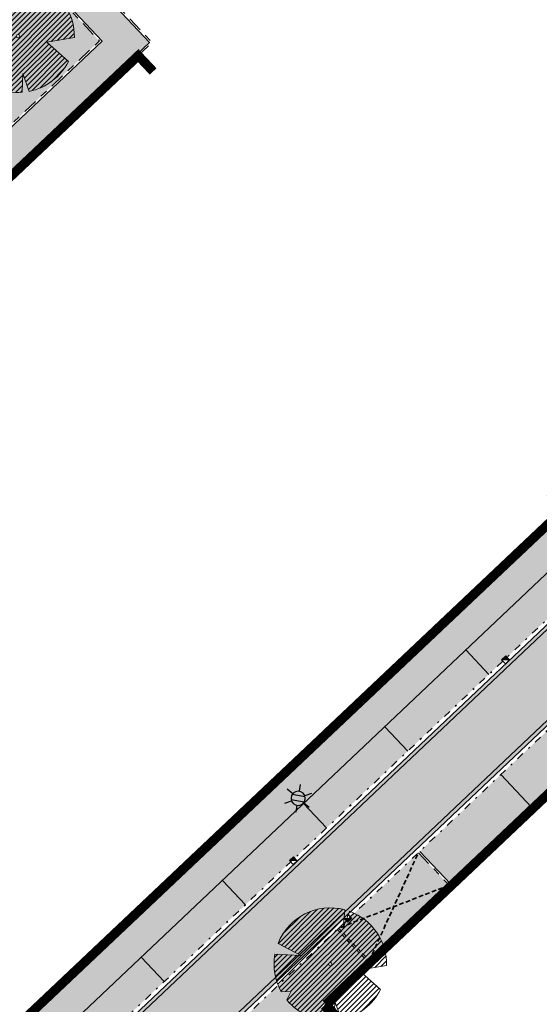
# Model space of a CAD drawing. Header units: metres. Extents: x 104013 to 104665, y 427946 to 428479.
# Tile 99 of 195: x 104315 to 104343, y 428149 to 428202. Entities that reach past the tile are written whole.
import ezdxf
from ezdxf.enums import TextEntityAlignment as Align

# ---------------------------------------------------------------- set-up
doc = ezdxf.new("R2010")
doc.units = ezdxf.units.M
for name, pattern in [('DASHED2', [0.375, 0.25, -0.125]), ('VH-GELEIDEBAND', [6, 2, -2, 0, -2]), ('VH-OPSLUITBAND', [10, 4, -2, 2, -2])]:
    doc.linetypes.add(name, pattern=pattern)
for name, color, linetype, true_color in [('_ERFTOEGANGSWEG', 2, 'Continuous', 0xffff00), ('N-WE-VH-VERHARDING-AP_GROEN1', 7, 'Continuous', 0xdbffb8), ('N-WE-VH-VERHARDING-AP_PARKEERPLAATS', 7, 'Continuous', 0x889692), ('N-WE-VH-VERHARDING-AP_RIJBAAN-ELEMENT', 7, 'Continuous', 0x7f4f3f), ('N-WE-VH-VERHARDING-AP_VOETPAD', 7, 'Continuous', 0xdbdbdb)]:
    doc.layers.add(name, color=color, linetype=linetype, true_color=true_color)
doc.layers.add('_HOGE HAAG', color=96, linetype='Continuous')
doc.layers.add('_LAGE HAAG', color=90, linetype='Continuous')
for name, color, linetype, lineweight in [('N-WE-GR-BEPLANTING_CULTUUR-V (Vaste planten gereserveerde parkeerplaatsen)', 132, 'Continuous', 18), ("N-WE-GR-BOOM-S (Gleditsia triacanthos 'Sunburst')", 203, 'Continuous', 0), ('N-WE-GR-BOOM-S (Quercus phellos_Willow oak)', 117, 'Continuous', 0), ('N-WE-IE-MEUBILAIR_WEGMEUBILAIR_LICHTMAST-S', 7, 'Continuous', 25), ('N-WE-RI-HWA_KOLK_TROTTOIRKOLK-S', 150, 'Continuous', 25), ('N-WE-VH-GOOT-G', 170, 'Continuous', 35), ('N-WE-VH-KANTOPSLUITING_GELEIDEBAND-G', 20, 'VH-GELEIDEBAND', 35), ('N-WE-VH-KANTOPSLUITING_OPSLUITBAND-G', 150, 'VH-OPSLUITBAND', 35), ('N-WE-VH-VERHARDING-G', 7, 'Continuous', 35), ('N-WE-VH-VERHARDING-G (TOEKOMSTIG)', 30, 'DASHED2', 35)]:
    doc.layers.add(name, color=color, linetype=linetype, lineweight=lineweight)
doc.layers.add('N-WE-GR-GRAS_KRUIDENRIJK-V', color=7, linetype='Continuous', lineweight=18, true_color=0xa5cd98)
doc.layers.add('PERGOLA', color=7, linetype='Continuous', lineweight=0, true_color=0x9e5c29)
doc.styles.add('NLCS-ISO', font='NLCS-ISO.ttf')

# ---------------------------------------------------------------- blocks, each defined once
blk = doc.blocks.new('Trottoirkolk')
h = blk.add_hatch(color=256)
h.paths.add_polyline_path([(-0.021, 0.181), (0.004, 0.189), (0.211, 0.024), (0.024, -0.211)])
h.paths.add_polyline_path([(-0.024, 0.211), (0.004, 0.189), (-0.021, 0.181)])
blk.add_lwpolyline([(0.024, -0.211), (-0.211, -0.024), (-0.024, 0.211), (0.211, 0.024)], close=True)
blk.add_lwpolyline([(0.024, -0.211), (-0.024, 0.211)])
blk = doc.blocks.new('SGR-BOOM_08')
h = blk.add_hatch()
h.set_pattern_fill('ANSI31', color=256, scale=0.1)
h.paths.add_polyline_path([(1.73, 4.728), (1.139, 3.207), (1.287, 4.867, 0.379438), (-4.678, 1.862), (-2.63, 0.785), (-4.954, 0.896, 0.174893), (-4.385, -2.474), (-3.502, -2.418), (-3.898, -3.187, 0.243959), (0.361, -5.022), (0.419, -3.33), (0.992, -4.936, 0.230155), (4.494, -2.27), (2.563, -0.55), (5.033, -0.13, 0.321944)])
h.paths.add_polyline_path([(0.15, 0, -1), (-0.15, 0, -1)], flags=16)
at = {"ltscale": 20, "flags": 128}
for points in [[(1.287, 4.867), (1.139, 3.207), (1.73, 4.728)], [(-4.954, 0.896), (-2.63, 0.785), (-4.678, 1.862)], [(5.033, -0.13), (2.563, -0.55), (4.494, -2.27)], [(-3.898, -3.187), (-3.502, -2.418), (-4.385, -2.474)], [(0.992, -4.936), (0.419, -3.33), (0.361, -5.022)]]:
    blk.add_lwpolyline(points, dxfattribs=at)
blk.add_lwpolyline([(5.033, -0.13, 0.321944), (1.73, 4.728, 0.321944)], format="xyb", dxfattribs=at)
blk.add_circle((0, 0), 0.15)
at = {"ltscale": 20}
for start, end in [(75.18441, 158.29895), (169.74905, 209.43023), (281.36007, 333.20465), (219.26669, 274.10684)]:
    blk.add_arc((0, 0), 5.035, start, end, dxfattribs=at)
blk = doc.blocks.new('N-SIE-WEG_LICHTMAST-SO')
h = blk.add_hatch(color=256)
h.paths.add_polyline_path([(1.16, 0.5, 0.658505), (-1.16, 0.5)])
h.paths.add_polyline_path([(-1.16, -0.5, 0.658505), (1.16, -0.5)])
at = {"flags": 128}
for points in [[(0, 1.27), (0, 2.53)], [(-2.19, 1.27), (-1.1, 0.63)], [(-1.16, 0.5), (1.16, 0.5)], [(1.1, 0.63), (2.19, 1.27)], [(-2.19, -1.27), (-1.1, -0.63)], [(-1.16, -0.5), (1.16, -0.5)], [(0, -1.27), (0, -2.53)], [(2.19, -1.27), (1.1, -0.63)]]:
    blk.add_lwpolyline(points, dxfattribs=at)
at = {"ltscale": 0.5}
blk.add_circle((0, 0), 1.27, dxfattribs=at)
at = {"style": 'NLCS-ISO'}
blk.add_attdef('TYPE', text='', height=1.8, dxfattribs=at).set_placement((0, 2.53), align=Align.BOTTOM_CENTER)

msp = doc.modelspace()

# ---------------------------------------------------------------- hatches: boundary and pattern name
at = {"layer": '_ERFTOEGANGSWEG'}
h = msp.add_hatch(color=256, dxfattribs=at)
h.dxf.hatch_style = 1
edge = h.paths.add_edge_path()
edge.add_line((104379.226, 428197.741), (104379.953, 428198.428))
edge.add_line((104379.953, 428198.428), (104382.9, 428201.216))
edge.add_arc((104384.961, 428199.036), 3, 48.4032, 133.4034, ccw=False)
edge.add_line((104386.953, 428201.28), (104377.377, 428209.882))
edge.add_arc((104373.116, 428205.658), 6, -46.5979, 44.748, ccw=False)
edge.add_line((104377.239, 428201.298), (104376.512, 428200.611))
edge.add_line((104376.512, 428200.611), (104258.297, 428088.807))
edge.add_line((104258.297, 428088.807), (104257.57, 428088.12))
edge.add_line((104257.57, 428088.12), (104260.284, 428085.25))
edge.add_line((104260.284, 428085.25), (104261.011, 428085.937))
edge.add_line((104261.011, 428085.937), (104379.226, 428197.741))
at = {"layer": 'N-WE-GR-BEPLANTING_CULTUUR-V (Vaste planten gereserveerde parkeerplaatsen)'}
h = msp.add_hatch(color=256, dxfattribs=at)
h.dxf.hatch_style = 1
h.paths.add_polyline_path([(104338.34, 428155.494), (104336.691, 428157.237), (104332.331, 428153.115), (104333.98, 428151.371)])
at = {"layer": 'N-WE-GR-GRAS_KRUIDENRIJK-V'}
h = msp.add_hatch(color=256, dxfattribs=at)
h.dxf.hatch_style = 1
h.paths.add_polyline_path([(104319.612, 428141.085), (104321.605, 428138.978), (104331.839, 428148.657), (104331.512, 428149.036), (104333.98, 428151.371), (104332.331, 428153.115)])
at = {"layer": 'N-WE-VH-VERHARDING-AP_GROEN1'}
h = msp.add_hatch(color=256, dxfattribs=at)
h.dxf.hatch_style = 1
h.paths.add_polyline_path([(104349.584, 428233.722), (104348.643, 428234.823), (104347.923, 428235.361), (104347.077, 428235.658), (104344.89, 428235.734), (104342.065, 428235.889), (104339.469, 428236.178), (104337.602, 428236.571), (104335.351, 428237.256), (104332.626, 428238.475), (104331.108, 428239.334), (104329.032, 428237.526), (104328.381, 428236.389), (104329.146, 428235.706), (104336.601, 428227.855), (104336.843, 428227.42), (104337.151, 428226.478), (104336.889, 428225.488), (104330.29, 428219.091), (104322.767, 428211.931), (104316.496, 428205.842), (104308.658, 428197.881), (104304.735, 428193.739), (104300.046, 428188.645), (104292.98, 428180.448), (104287.232, 428173.852), (104285.179, 428171.361), (104274.691, 428161.4), (104275.379, 428160.675), (104277.028, 428158.793), (104283.836, 428165.259), (104288.812, 428169.984), (104287.944, 428170.897), (104319.559, 428200.806), (104317.482, 428203.002)])
at = {"layer": 'N-WE-VH-VERHARDING-AP_PARKEERPLAATS'}
h = msp.add_hatch(color=256, dxfattribs=at)
h.dxf.hatch_style = 1
h.paths.add_polyline_path([(104339.244, 428168.117), (104340.48, 428166.809), (104344.84, 428170.932), (104343.603, 428172.24)])
h = msp.add_hatch(color=256, dxfattribs=at)
h.dxf.hatch_style = 1
h.paths.add_polyline_path([(104334.884, 428163.994), (104336.121, 428162.686), (104340.48, 428166.809), (104339.244, 428168.117)])
h = msp.add_hatch(color=256, dxfattribs=at)
h.dxf.hatch_style = 1
h.paths.add_polyline_path([(104347.131, 428163.808), (104345.482, 428165.552), (104341.122, 428161.429), (104342.771, 428159.685)])
h = msp.add_hatch(color=256, dxfattribs=at)
h.dxf.hatch_style = 1
h.paths.add_polyline_path([(104330.525, 428159.871), (104331.762, 428158.563), (104336.121, 428162.686), (104334.884, 428163.994)])
h = msp.add_hatch(color=256, dxfattribs=at)
h.dxf.hatch_style = 1
h.paths.add_polyline_path([(104342.771, 428159.685), (104341.122, 428161.429), (104336.763, 428157.306), (104338.412, 428155.562)])
h = msp.add_hatch(color=256, dxfattribs=at)
h.dxf.hatch_style = 1
h.paths.add_polyline_path([(104331.762, 428158.563), (104330.525, 428159.871), (104326.166, 428155.748), (104327.403, 428154.441)])
h = msp.add_hatch(color=256, dxfattribs=at)
h.dxf.hatch_style = 1
h.paths.add_polyline_path([(104321.807, 428151.626), (104323.044, 428150.318), (104327.403, 428154.441), (104326.166, 428155.748)])
h = msp.add_hatch(color=256, dxfattribs=at)
h.dxf.hatch_style = 1
h.paths.add_polyline_path([(104323.044, 428150.318), (104321.807, 428151.626), (104317.448, 428147.503), (104318.684, 428146.195)])
at = {"layer": 'N-WE-VH-VERHARDING-AP_RIJBAAN-ELEMENT'}
h = msp.add_hatch(color=256, dxfattribs=at)
h.dxf.hatch_style = 1
h.paths.add_polyline_path([(104379.226, 428197.741), (104379.953, 428198.429), (104377.239, 428201.298), (104376.512, 428200.611), (104258.297, 428088.807), (104257.57, 428088.12), (104260.285, 428085.25), (104261.011, 428085.938)])
at = {"layer": 'N-WE-VH-VERHARDING-AP_VOETPAD'}
h = msp.add_hatch(color=256, dxfattribs=at)
edge = h.paths.add_edge_path()
edge.add_line((104322.245, 428200.732), (104320.16, 428202.935))
edge.add_line((104320.16, 428202.935), (104350.742, 428232.2))
edge.add_line((104350.742, 428232.2), (104353.477, 428229.075))
edge.add_arc((105113.716, 429019.945), 1097.013, 226.131292, 226.764242)
edge.add_line((104362.26, 428220.725), (104363.849, 428222.114))
edge.add_arc((105113.304, 429019.508), 1094.313, 226.279104, 226.775106, ccw=False)
edge.add_arc((104364.033, 428235.995), 10.2, 204.5982, 226.2078, ccw=False)
edge.add_line((104354.758, 428231.749), (104352.598, 428236.468))
edge.add_line((104352.598, 428236.468), (104351.074, 428235.009))
edge.add_line((104351.074, 428235.009), (104317.623, 428202.998))
edge.add_line((104317.623, 428202.998), (104319.7, 428200.802))
edge.add_line((104319.7, 428200.802), (104289.72, 428172.439))
edge.add_line((104289.72, 428172.439), (104290.96, 428171.134))
edge.add_line((104290.96, 428171.134), (104322.245, 428200.732))
h = msp.add_hatch(color=256, dxfattribs=at)
edge = h.paths.add_edge_path()
edge.add_line((104310.122, 428140.574), (104378.78, 428205.509))
edge.add_arc((105113.722, 429019.951), 1097.022, 227.937315, 227.946481)
edge.add_arc((104373.116, 428205.658), 5.8, 357.3639, 407.6915)
edge.add_arc((105039.517, 428940.347), 986.097, 226.749052, 227.790937, ccw=False)
edge.add_line((104363.849, 428222.114), (104362.26, 428220.725))
edge.add_arc((105100.828, 429006.457), 1078.358, 226.772244, 227.869702)
edge.add_line((104377.445, 428206.724), (104314.077, 428146.792))
edge.add_line((104314.077, 428146.792), (104289.72, 428172.439))
edge.add_line((104289.72, 428172.439), (104288.086, 428170.893))
edge.add_line((104288.086, 428170.893), (104312.442, 428145.246))
edge.add_line((104312.442, 428145.246), (104308.882, 428141.879))
edge.add_line((104308.882, 428141.879), (104310.122, 428140.574))

# ---------------------------------------------------------------- linework, layer by layer
at = {"layer": '_HOGE HAAG', "const_width": 0.5, "flags": 128}
msp.add_lwpolyline([(104353.145, 428158.922), (104348.188, 428164.67), (104334.011, 428151.262)], dxfattribs=at)
at = {"layer": '_LAGE HAAG', "const_width": 0.5, "flags": 128}
for points in [[(104322.446, 428199.168), (104321.689, 428199.97), (104321.645, 428200.017), (104291.101, 428171.13), (104291.868, 428170.323)], [(104313.266, 428147.792), (104314.081, 428146.934), (104344.577, 428175.739), (104343.76, 428176.603)], [(104334.011, 428151.262), (104331.722, 428149.097)], [(104355.483, 428124.929), (104353.746, 428123.43), (104331.722, 428149.097)]]:
    msp.add_lwpolyline(points, dxfattribs=at)
at = {"layer": 'N-WE-VH-GOOT-G', "ltscale": 0.2}
for points in [[(104376.65, 428200.466), (104317.988, 428144.986)], [(104379.089, 428197.887), (104320.427, 428142.407)]]:
    msp.add_lwpolyline(points, dxfattribs=at)
at = {"layer": 'N-WE-VH-KANTOPSLUITING_GELEIDEBAND-G', "ltscale": 0.2, "flags": 128}
for points in [[(104377.101, 428201.444), (104316.986, 428144.589)], [(104380.09, 428198.283), (104319.975, 428141.429)]]:
    msp.add_lwpolyline(points, dxfattribs=at)
at = {"layer": 'N-WE-VH-KANTOPSLUITING_OPSLUITBAND-G', "ltscale": 0.2, "flags": 128}
for points in [[(104287.944, 428170.897), (104319.559, 428200.806), (104317.482, 428203.002), (104349.594, 428233.731)], [(104377.297, 428206.722), (104314.081, 428146.934)], [(104348.188, 428164.67), (104331.65, 428149.029)], [(104336.691, 428157.237), (104338.34, 428155.494)]]:
    msp.add_lwpolyline(points, dxfattribs=at)
msp.add_lwpolyline([(104291.101, 428171.13), (104322.386, 428200.728), (104320.301, 428202.932), (104350.736, 428232.056), (104353.405, 428229.006, 0.007445), (104377.293, 428206.718), (104377.292, 428206.717)], format="xyb", dxfattribs=at)
at = {"layer": 'N-WE-VH-VERHARDING-G', "flags": 128}
for points in [[(104288.086, 428170.893), (104319.7, 428200.802), (104317.623, 428202.998), (104352.598, 428236.468)], [(104290.96, 428171.134), (104322.245, 428200.732), (104320.16, 428202.935), (104350.742, 428232.2)], [(104377.445, 428206.724), (104314.077, 428146.792)], [(104345.891, 428174.404), (104315.314, 428145.485)], [(104340.48, 428166.809), (104339.244, 428168.117)], [(104348.122, 428164.746), (104331.512, 428149.036)], [(104336.121, 428162.686), (104334.884, 428163.994)], [(104341.122, 428161.429), (104342.771, 428159.685)], [(104331.762, 428158.563), (104330.525, 428159.871)], [(104336.763, 428157.306), (104338.412, 428155.562)], [(104327.403, 428154.441), (104326.166, 428155.748)], [(104323.044, 428150.318), (104321.807, 428151.626)]]:
    msp.add_lwpolyline(points, dxfattribs=at)
for points in [[(104377.239, 428201.298), (104257.57, 428088.12, -0.427307), (104248.909, 428088.555), (104228.732, 428111.886)], [(104382.9, 428201.216), (104257.684, 428082.791, 0.401241), (104257.476, 428078.649), (104302.882, 428026.145, 0.413584), (104311.336, 428025.523), (104449.008, 428144.069)]]:
    msp.add_lwpolyline(points, format="xyb", dxfattribs=at)
at = {"layer": 'N-WE-VH-VERHARDING-G (TOEKOMSTIG)', "flags": 128}
for points in [[(104334.053, 428151.44), (104336.691, 428157.237)], [(104338.34, 428155.494), (104332.404, 428153.183)], [(104332.331, 428153.115), (104333.98, 428151.371)], [(104332.404, 428153.183), (104334.053, 428151.44)]]:
    msp.add_lwpolyline(points, dxfattribs=at)
at = {"layer": 'PERGOLA', "const_width": 0.5, "flags": 128}
msp.add_lwpolyline([(104331.653, 428149.025), (104353.747, 428123.428)], dxfattribs=at)

# ---------------------------------------------------------------- block references
at = {"layer": "N-WE-GR-BOOM-S (Gleditsia triacanthos 'Sunburst')", "xscale": 0.6, "yscale": 0.6, "zscale": 0.6}
msp.add_blockref('SGR-BOOM_08', (104331.961, 428151.253), dxfattribs=at)
at = {"layer": 'N-WE-GR-BOOM-S (Quercus phellos_Willow oak)', "xscale": 0.6, "yscale": 0.6, "zscale": 0.6}
msp.add_blockref('SGR-BOOM_08', (104315.195, 428201.063), dxfattribs=at)
at = {"layer": 'N-WE-IE-MEUBILAIR_WEGMEUBILAIR_LICHTMAST-S', "xscale": -0.3, "yscale": 0.3, "zscale": 0.3, "rotation": 350.2850831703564}
msp.add_blockref('N-SIE-WEG_LICHTMAST-SO', (104330.236, 428160.154, 0), dxfattribs=at)
at = {"layer": 'N-WE-RI-HWA_KOLK_TROTTOIRKOLK-S'}
for p, rotation in [((104341.376, 428167.587), 81.90147321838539), ((104329.976, 428156.806), 81.90147321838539), ((104332.896, 428153.718), 261.9014732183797)]:
    msp.add_blockref('Trottoirkolk', p, dxfattribs=dict(at, rotation=rotation))

doc.saveas('drawing.dxf')
